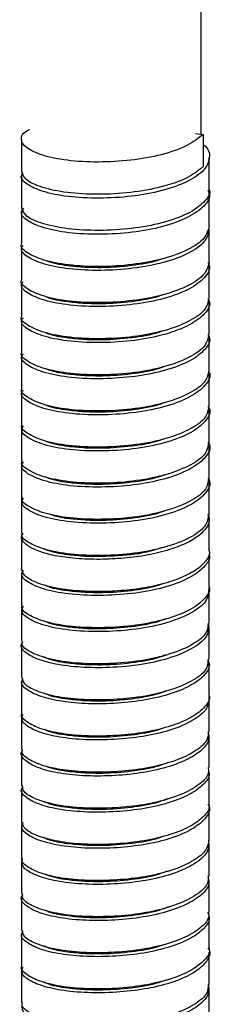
# Paper-space layout '_Dimétrica' of a CAD drawing. Header units: millimetres. Extents: x -251 to 109, y -1029 to -1.
# Tile 4 of 5: x -78 to -64, y -604 to -532. Entities that reach past the tile are written whole.
import ezdxf

# ---------------------------------------------------------------- set-up
doc = ezdxf.new("R2010")
doc.units = ezdxf.units.MM

psp = doc.layouts.new('_Dimétrica')

# ---------------------------------------------------------------- linework, layer by layer
at = {"color": 7, "linetype": 'Continuous', "lineweight": 25}
for p, q in [((-65.145, -540.214), (-65.145, -520.334)), ((-65.549, -540.163), (-64.988, -540.233)), ((-64.988, -540.233), (-64.988, -542.59)), ((-78.245, -540.597), (-78.245, -542.954)), ((-64.545, -544.275), (-64.545, -541.918)), ((-78.245, -543.235), (-78.245, -545.592)), ((-64.545, -546.917), (-64.545, -544.56)), ((-78.245, -545.875), (-78.245, -548.232)), ((-64.545, -549.554), (-64.545, -547.196)), ((-78.245, -548.518), (-78.245, -550.875)), ((-64.545, -552.193), (-64.545, -549.836)), ((-78.245, -551.156), (-78.245, -553.513)), ((-64.545, -554.836), (-64.545, -552.479)), ((-78.245, -553.794), (-78.245, -556.151)), ((-64.545, -557.476), (-64.545, -555.119)), ((-78.245, -556.436), (-78.245, -558.793)), ((-64.545, -560.112), (-64.545, -557.755)), ((-78.245, -559.077), (-78.245, -561.434)), ((-64.545, -562.754), (-64.545, -560.397)), ((-78.245, -561.715), (-78.245, -564.072)), ((-64.545, -565.396), (-64.545, -563.039)), ((-78.245, -564.354), (-78.245, -566.711)), ((-64.545, -568.033), (-64.545, -565.676)), ((-78.245, -566.997), (-78.245, -569.354)), ((-64.545, -570.672), (-64.545, -568.315)), ((-78.245, -569.636), (-78.245, -571.993)), ((-64.545, -573.314), (-64.545, -570.957)), ((-78.245, -572.274), (-78.245, -574.631)), ((-64.545, -575.956), (-64.545, -573.599)), ((-78.245, -574.915), (-78.245, -577.272)), ((-64.545, -578.592), (-64.545, -576.234)), ((-78.245, -577.556), (-78.245, -579.913)), ((-64.545, -581.232), (-64.545, -578.875)), ((-78.245, -580.194), (-78.245, -582.551)), ((-64.545, -583.875), (-64.545, -581.518)), ((-78.245, -582.833), (-78.245, -585.19)), ((-64.545, -586.514), (-64.545, -584.157)), ((-78.245, -585.475), (-78.245, -587.832)), ((-64.545, -589.151), (-64.545, -586.794)), ((-78.245, -588.115), (-78.245, -590.472)), ((-64.545, -591.793), (-64.545, -589.436)), ((-78.245, -590.753), (-78.245, -593.11)), ((-64.545, -594.435), (-64.545, -592.078)), ((-78.245, -593.393), (-78.245, -595.75)), ((-64.545, -597.071), (-64.545, -594.714)), ((-78.245, -596.035), (-78.245, -598.392)), ((-64.545, -599.711), (-64.545, -597.354)), ((-78.245, -598.674), (-78.245, -601.031)), ((-64.545, -602.353), (-64.545, -599.996)), ((-78.245, -601.312), (-78.245, -603.669)), ((-64.545, -604.994), (-64.545, -602.637))]:
    psp.add_line(p, q, dxfattribs=at)
for points, knots in [([(-64.988, -540.233), (-65.341, -540.516), (-66.057, -541.09), (-67.979, -541.756), (-70.255, -542.164), (-72.681, -542.297), (-74.953, -542.171), (-76.787, -541.786), (-77.998, -541.22), (-78.342, -540.592), (-78.171, -540.096), (-77.703, -539.895), (-77.645, -539.871)], [0, 0, 0, 0, 0.108272, 0.219953, 0.328251, 0.436496, 0.548178, 0.656503, 0.764721, 0.876403, 0.984754, 1, 1, 1, 1]), ([(-64.988, -540.964), (-64.977, -540.971), (-64.562, -541.261), (-64.457, -541.942), (-64.825, -542.866), (-66.059, -543.707), (-67.917, -544.383), (-70.2, -544.797), (-72.624, -544.936), (-74.899, -544.817), (-76.763, -544.437), (-77.928, -543.878), (-78.39, -543.388), (-78.176, -543.113), (-78.13, -543.055)], [0, 0, 0, 0, 0.002607, 0.101481, 0.197477, 0.293195, 0.392068, 0.488087, 0.583783, 0.682656, 0.778698, 0.874371, 0.973243, 1, 1, 1, 1]), ([(-64.988, -542.59), (-65.341, -542.873), (-66.057, -543.447), (-67.979, -544.113), (-70.255, -544.521), (-72.681, -544.654), (-74.955, -544.528), (-76.78, -544.142), (-78.012, -543.588), (-78.158, -543.166), (-78.23, -542.955)], [0, 0, 0, 0, 0.124119, 0.252148, 0.376298, 0.500387, 0.628415, 0.752595, 0.876654, 1, 1, 1, 1]), ([(-64.655, -544.314), (-64.612, -544.394), (-64.404, -544.782), (-64.86, -545.489), (-66.006, -546.327), (-67.87, -547.01), (-70.141, -547.431), (-72.566, -547.576), (-74.848, -547.463), (-76.723, -547.089), (-77.916, -546.533), (-78.39, -546.014), (-78.15, -545.71), (-78.08, -545.622)], [0, 0, 0, 0, 0.026721, 0.129308, 0.231313, 0.336818, 0.439429, 0.541411, 0.646915, 0.74955, 0.851509, 0.957012, 1, 1, 1, 1]), ([(-64.555, -544.273), (-64.552, -544.281), (-64.413, -544.596), (-64.901, -545.227), (-66.038, -546.063), (-67.922, -546.74), (-70.198, -547.154), (-72.622, -547.293), (-74.904, -547.174), (-76.743, -546.794), (-78.002, -546.236), (-78.162, -545.808), (-78.243, -545.591)], [0, 0, 0, 0, 0.002616, 0.11252, 0.222107, 0.335306, 0.445237, 0.554798, 0.667997, 0.777954, 0.88749, 1, 1, 1, 1]), ([(-64.548, -546.917), (-64.627, -547.227), (-64.784, -547.846), (-66.027, -548.684), (-67.864, -549.367), (-70.142, -549.788), (-72.566, -549.933), (-74.846, -549.82), (-76.731, -549.446), (-77.885, -548.89), (-78.381, -548.456), (-78.241, -548.236), (-78.239, -548.233)], [0, 0, 0, 0, 0.109526, 0.219039, 0.33231, 0.442474, 0.551962, 0.665232, 0.775422, 0.884886, 0.998154, 1, 1, 1, 1]), ([(-64.557, -547.198), (-64.628, -547.501), (-64.772, -548.114), (-65.991, -548.948), (-67.814, -549.636), (-70.085, -550.064), (-72.507, -550.215), (-74.797, -550.109), (-76.686, -549.74), (-77.889, -549.187), (-78.382, -548.69), (-78.173, -548.405), (-78.123, -548.337)], [0, 0, 0, 0, 0.1038841, 0.209937, 0.3197627, 0.4267339, 0.5327644, 0.6425879, 0.7495835, 0.8555918, 0.9654132, 1, 1, 1, 1]), ([(-64.556, -549.553), (-64.627, -549.857), (-64.771, -550.47), (-65.991, -551.305), (-67.814, -551.993), (-70.084, -552.421), (-72.508, -552.572), (-74.795, -552.466), (-76.692, -552.097), (-77.867, -551.544), (-78.374, -551.108), (-78.236, -550.883), (-78.231, -550.875)], [0, 0, 0, 0, 0.1073943, 0.216762, 0.3300205, 0.4403354, 0.54968, 0.6629363, 0.7732763, 0.8825981, 0.9958521, 1, 1, 1, 1]), ([(-64.647, -549.587), (-64.609, -549.654), (-64.395, -550.028), (-64.824, -550.726), (-65.931, -551.569), (-67.769, -552.262), (-70.025, -552.697), (-72.45, -552.854), (-74.745, -552.754), (-76.647, -552.392), (-77.869, -551.841), (-78.377, -551.342), (-78.172, -551.052), (-78.121, -550.979)], [0, 0, 0, 0, 0.022676, 0.126782, 0.22975, 0.336499, 0.440628, 0.543576, 0.650322, 0.754474, 0.857402, 0.964145, 1, 1, 1, 1]), ([(-73.605, -549.955), (-74.026, -549.922), (-75.078, -549.84), (-76.115, -549.639), (-76.465, -549.456), (-76.503, -549.437)], [0, 0, 0, 0, 0.373212, 0.931954, 1, 1, 1, 1]), ([(-67.964, -549.329), (-68.06, -549.366), (-68.685, -549.607), (-70.226, -549.85), (-72.087, -549.999), (-73.183, -549.967), (-73.605, -549.955)], [0, 0, 0, 0, 0.0642737, 0.4207067, 0.7768363, 1, 1, 1, 1]), ([(-64.565, -552.192), (-64.629, -552.489), (-64.759, -553.096), (-65.955, -553.926), (-67.763, -554.619), (-70.027, -555.054), (-72.45, -555.211), (-74.744, -555.111), (-76.653, -554.749), (-77.848, -554.198), (-78.367, -553.758), (-78.229, -553.527), (-78.221, -553.514)], [0, 0, 0, 0, 0.104836, 0.214039, 0.327252, 0.437686, 0.546868, 0.660078, 0.770537, 0.879696, 0.992904, 1, 1, 1, 1]), ([(-64.642, -552.223), (-64.607, -552.283), (-64.391, -552.651), (-64.807, -553.344), (-65.894, -554.189), (-67.719, -554.888), (-69.968, -555.33), (-72.391, -555.493), (-74.694, -555.4), (-76.608, -555.044), (-77.849, -554.496), (-78.373, -553.992), (-78.171, -553.697), (-78.118, -553.619)], [0, 0, 0, 0, 0.020518, 0.124717, 0.227521, 0.334206, 0.438427, 0.541211, 0.647893, 0.752137, 0.854903, 0.961581, 1, 1, 1, 1]), ([(-73.605, -552.594), (-74.026, -552.562), (-75.077, -552.479), (-76.11, -552.28), (-76.458, -552.1), (-76.492, -552.082)], [0, 0, 0, 0, 0.375672, 0.938081, 1, 1, 1, 1]), ([(-67.942, -551.961), (-68.045, -552.001), (-68.676, -552.244), (-70.225, -552.49), (-72.087, -552.639), (-73.183, -552.607), (-73.605, -552.594)], [0, 0, 0, 0, 0.068773, 0.423483, 0.777891, 1, 1, 1, 1]), ([(-73.605, -555.234), (-74.026, -555.201), (-75.077, -555.119), (-76.105, -554.922), (-76.45, -554.744), (-76.481, -554.728)], [0, 0, 0, 0, 0.378192, 0.9443735, 1, 1, 1, 1]), ([(-67.92, -554.593), (-68.03, -554.635), (-68.668, -554.882), (-70.225, -555.13), (-72.088, -555.279), (-73.183, -555.247), (-73.605, -555.234)], [0, 0, 0, 0, 0.073247, 0.426258, 0.778968, 1, 1, 1, 1]), ([(-64.575, -554.834), (-64.632, -555.123), (-64.749, -555.722), (-65.919, -556.547), (-67.712, -557.245), (-69.969, -557.687), (-72.391, -557.85), (-74.692, -557.757), (-76.613, -557.401), (-77.829, -556.853), (-78.359, -556.408), (-78.223, -556.172), (-78.211, -556.152)], [0, 0, 0, 0, 0.101928, 0.21101, 0.324211, 0.434797, 0.543858, 0.657055, 0.767665, 0.876706, 0.989899, 1, 1, 1, 1]), ([(-64.637, -554.859), (-64.605, -554.913), (-64.387, -555.275), (-64.79, -555.963), (-65.858, -556.81), (-67.669, -557.513), (-69.91, -557.963), (-72.333, -558.132), (-74.642, -558.045), (-76.568, -557.695), (-77.828, -557.15), (-78.368, -556.643), (-78.17, -556.342), (-78.115, -556.258)], [0, 0, 0, 0, 0.018236, 0.122525, 0.225173, 0.331792, 0.436103, 0.538733, 0.645347, 0.749681, 0.852293, 0.958903, 1, 1, 1, 1]), ([(-64.584, -557.474), (-64.633, -557.756), (-64.738, -558.347), (-65.883, -559.167), (-67.662, -559.87), (-69.912, -560.32), (-72.333, -560.489), (-74.64, -560.402), (-76.574, -560.052), (-77.808, -559.507), (-78.352, -559.06), (-78.218, -558.818), (-78.204, -558.794)], [0, 0, 0, 0, 0.09933, 0.208339, 0.321565, 0.432341, 0.541331, 0.654553, 0.765352, 0.874323, 0.98754, 1, 1, 1, 1]), ([(-64.609, -557.537), (-64.589, -557.57), (-64.382, -557.911), (-64.778, -558.581), (-65.82, -559.43), (-67.62, -560.139), (-69.853, -560.595), (-72.275, -560.77), (-74.59, -560.69), (-76.528, -560.346), (-77.806, -559.804), (-78.363, -559.294), (-78.169, -558.987), (-78.113, -558.898)], [0, 0, 0, 0, 0.011428, 0.116304, 0.219293, 0.326351, 0.431248, 0.53422, 0.641273, 0.746191, 0.849147, 0.956195, 1, 1, 1, 1]), ([(-73.605, -557.874), (-74.026, -557.841), (-75.076, -557.759), (-76.1, -557.563), (-76.442, -557.387), (-76.469, -557.373)], [0, 0, 0, 0, 0.3807815, 0.9508394, 1, 1, 1, 1]), ([(-67.898, -557.224), (-68.015, -557.27), (-68.66, -557.52), (-70.225, -557.77), (-72.088, -557.919), (-73.183, -557.887), (-73.605, -557.874)], [0, 0, 0, 0, 0.077664, 0.428992, 0.780022, 1, 1, 1, 1]), ([(-64.59, -560.109), (-64.633, -560.386), (-64.725, -560.971), (-65.848, -561.788), (-67.612, -562.496), (-69.854, -562.952), (-72.274, -563.127), (-74.588, -563.047), (-76.533, -562.703), (-77.787, -562.161), (-78.345, -561.71), (-78.212, -561.464), (-78.197, -561.435)], [0, 0, 0, 0, 0.097179, 0.206036, 0.319193, 0.430067, 0.538906, 0.652058, 0.762954, 0.871776, 0.984923, 1, 1, 1, 1]), ([(-64.638, -560.113), (-64.608, -560.16), (-64.38, -560.514), (-64.756, -561.199), (-65.786, -562.051), (-67.57, -562.764), (-69.795, -563.228), (-72.216, -563.409), (-74.537, -563.335), (-76.488, -562.997), (-77.784, -562.458), (-78.358, -561.944), (-78.168, -561.632), (-78.111, -561.537)], [0, 0, 0, 0, 0.015939, 0.120172, 0.222307, 0.32855, 0.432803, 0.534923, 0.64116, 0.745435, 0.84754, 0.953771, 1, 1, 1, 1]), ([(-73.605, -560.514), (-74.026, -560.481), (-75.076, -560.399), (-76.095, -560.205), (-76.434, -560.031), (-76.457, -560.019)], [0, 0, 0, 0, 0.383441, 0.95748, 1, 1, 1, 1]), ([(-67.876, -559.856), (-68, -559.904), (-68.651, -560.157), (-70.224, -560.41), (-72.088, -560.559), (-73.183, -560.526), (-73.605, -560.514)], [0, 0, 0, 0, 0.082036, 0.4317, 0.781066, 1, 1, 1, 1]), ([(-73.605, -563.154), (-74.026, -563.121), (-75.077, -563.039), (-76.107, -562.841), (-76.453, -562.662), (-76.485, -562.645)], [0, 0, 0, 0, 0.377185, 0.941857, 1, 1, 1, 1]), ([(-67.855, -562.488), (-67.985, -562.539), (-68.643, -562.795), (-70.224, -563.05), (-72.088, -563.199), (-73.183, -563.166), (-73.605, -563.154)], [0, 0, 0, 0, 0.086355, 0.434372, 0.782092, 1, 1, 1, 1]), ([(-64.598, -562.751), (-64.635, -563.019), (-64.715, -563.597), (-65.814, -564.408), (-67.562, -565.121), (-69.797, -565.585), (-72.216, -565.766), (-74.536, -565.692), (-76.493, -565.354), (-77.766, -564.815), (-78.337, -564.36), (-78.207, -564.108), (-78.189, -564.073)], [0, 0, 0, 0, 0.094378, 0.203115, 0.316225, 0.427217, 0.535938, 0.649041, 0.760055, 0.86876, 0.981858, 1, 1, 1, 1]), ([(-64.639, -562.737), (-64.61, -562.782), (-64.378, -563.133), (-64.74, -563.817), (-65.751, -564.671), (-67.52, -565.39), (-69.738, -565.86), (-72.157, -566.047), (-74.485, -565.98), (-76.447, -565.648), (-77.762, -565.112), (-78.354, -564.594), (-78.167, -564.275), (-78.108, -564.173)], [0, 0, 0, 0, 0.0150348, 0.1191603, 0.2209802, 0.3269541, 0.4310999, 0.5329054, 0.6388734, 0.7430393, 0.8448308, 0.9507927, 1, 1, 1, 1]), ([(-64.606, -565.393), (-64.637, -565.653), (-64.704, -566.223), (-65.779, -567.029), (-67.513, -567.746), (-69.74, -568.217), (-72.157, -568.404), (-74.483, -568.337), (-76.451, -568.005), (-77.744, -567.469), (-78.33, -567.011), (-78.202, -566.753), (-78.182, -566.712)], [0, 0, 0, 0, 0.091479, 0.200141, 0.313236, 0.42438, 0.533026, 0.646115, 0.75728, 0.865912, 0.978994, 1, 1, 1, 1]), ([(-64.641, -565.362), (-64.613, -565.403), (-64.375, -565.752), (-64.724, -566.435), (-65.716, -567.292), (-67.471, -568.015), (-69.681, -568.492), (-72.099, -568.686), (-74.432, -568.625), (-76.406, -568.299), (-77.739, -567.767), (-78.349, -567.243), (-78.167, -566.917), (-78.106, -566.809)], [0, 0, 0, 0, 0.014148, 0.118153, 0.219655, 0.325347, 0.429371, 0.53086, 0.636546, 0.740589, 0.842065, 0.947744, 1, 1, 1, 1]), ([(-73.605, -565.794), (-74.027, -565.761), (-75.079, -565.679), (-76.126, -565.474), (-76.482, -565.287), (-76.528, -565.263)], [0, 0, 0, 0, 0.367933, 0.918757, 1, 1, 1, 1]), ([(-67.833, -565.12), (-67.97, -565.174), (-68.635, -565.433), (-70.223, -565.69), (-72.088, -565.838), (-73.183, -565.806), (-73.605, -565.794)], [0, 0, 0, 0, 0.090634, 0.437022, 0.783115, 1, 1, 1, 1]), ([(-67.811, -567.752), (-67.956, -567.808), (-68.626, -568.071), (-70.223, -568.33), (-72.088, -568.478), (-73.183, -568.446), (-73.605, -568.434)], [0, 0, 0, 0, 0.0948702, 0.4396464, 0.784129, 1, 1, 1, 1]), ([(-64.653, -567.998), (-64.606, -568.114), (-64.464, -568.464), (-64.734, -569.046), (-65.411, -569.694), (-66.521, -570.285), (-67.974, -570.769), (-69.644, -571.104), (-71.422, -571.277), (-73.214, -571.312), (-74.896, -571.193), (-76.315, -570.934), (-77.407, -570.557), (-78.079, -570.115), (-78.333, -569.707), (-78.175, -569.464), (-78.123, -569.384)], [0, 0, 0, 0, 0.03782, 0.114689, 0.189424, 0.267081, 0.345727, 0.422613, 0.497342, 0.574986, 0.653634, 0.730536, 0.805259, 0.882891, 0.961541, 1, 1, 1, 1]), ([(-64.612, -568.03), (-64.637, -568.284), (-64.693, -568.847), (-65.745, -569.649), (-67.464, -570.372), (-69.683, -570.849), (-72.098, -571.043), (-74.43, -570.982), (-76.41, -570.656), (-77.722, -570.123), (-78.322, -569.662), (-78.198, -569.4), (-78.177, -569.355)], [0, 0, 0, 0, 0.089185, 0.197779, 0.310855, 0.422147, 0.530726, 0.643795, 0.755108, 0.863674, 0.976736, 1, 1, 1, 1]), ([(-73.605, -568.434), (-74.383, -568.375), (-75.417, -568.298), (-76.016, -568.059), (-76.164, -568)], [0, 0, 0, 0, 0.752128, 1, 1, 1, 1]), ([(-73.605, -571.073), (-74.027, -571.041), (-75.081, -570.959), (-76.154, -570.745), (-76.525, -570.547), (-76.59, -570.513)], [0, 0, 0, 0, 0.355476, 0.887653, 1, 1, 1, 1]), ([(-68.012, -570.432), (-68.282, -570.527), (-69.18, -570.845), (-71.23, -571.092), (-72.805, -571.08), (-73.605, -571.073)], [0, 0, 0, 0, 0.175128, 0.581006, 1, 1, 1, 1]), ([(-64.555, -570.672), (-64.552, -570.682), (-64.473, -570.927), (-64.752, -571.403), (-65.406, -572.051), (-66.522, -572.642), (-67.974, -573.126), (-69.644, -573.461), (-71.422, -573.634), (-73.214, -573.669), (-74.895, -573.55), (-76.318, -573.291), (-77.397, -572.914), (-78.111, -572.475), (-78.197, -572.153), (-78.24, -571.992)], [0, 0, 0, 0, 0.003505, 0.086598, 0.167384, 0.251328, 0.336341, 0.419452, 0.500232, 0.584162, 0.669177, 0.752306, 0.833079, 0.916995, 1, 1, 1, 1]), ([(-64.546, -570.959), (-64.546, -570.96), (-64.468, -571.196), (-64.777, -571.741), (-65.647, -572.533), (-67.374, -573.264), (-69.567, -573.755), (-71.981, -573.962), (-74.325, -573.914), (-76.322, -573.6), (-77.692, -573.075), (-78.341, -572.541), (-78.166, -572.201), (-78.103, -572.078)], [0, 0, 0, 0, 0.00023, 0.080887, 0.185749, 0.295005, 0.40286, 0.507711, 0.616959, 0.724833, 0.829673, 0.938913, 1, 1, 1, 1]), ([(-64.547, -573.314), (-64.546, -573.316), (-64.468, -573.552), (-64.777, -574.098), (-65.647, -574.89), (-67.374, -575.621), (-69.567, -576.112), (-71.981, -576.319), (-74.324, -576.271), (-76.326, -575.958), (-77.676, -575.431), (-78.307, -574.962), (-78.189, -574.688), (-78.164, -574.632)], [0, 0, 0, 0, 0.000475, 0.083849, 0.192244, 0.305181, 0.41667, 0.525053, 0.637982, 0.74949, 0.857862, 0.970782, 1, 1, 1, 1]), ([(-64.586, -573.381), (-64.592, -573.685), (-64.604, -574.298), (-65.64, -575.153), (-67.319, -575.889), (-69.512, -576.387), (-71.922, -576.599), (-74.272, -576.558), (-76.279, -576.251), (-77.668, -575.729), (-78.337, -575.188), (-78.166, -574.839), (-78.102, -574.708)], [0, 0, 0, 0, 0.100224, 0.202355, 0.30878, 0.413999, 0.51612, 0.622537, 0.727773, 0.829886, 0.936294, 1, 1, 1, 1]), ([(-73.605, -573.713), (-74.027, -573.681), (-75.079, -573.599), (-76.13, -573.392), (-76.489, -573.204), (-76.538, -573.178)], [0, 0, 0, 0, 0.365917, 0.913716, 1, 1, 1, 1]), ([(-67.863, -573.051), (-67.991, -573.1), (-68.646, -573.355), (-70.224, -573.61), (-72.088, -573.758), (-73.183, -573.726), (-73.605, -573.713)], [0, 0, 0, 0, 0.08464, 0.43331, 0.781684, 1, 1, 1, 1]), ([(-67.746, -575.647), (-67.911, -575.712), (-68.601, -575.984), (-70.221, -576.251), (-72.088, -576.398), (-73.183, -576.366), (-73.605, -576.353)], [0, 0, 0, 0, 0.107282, 0.447326, 0.78708, 1, 1, 1, 1]), ([(-64.593, -576.01), (-64.593, -576.31), (-64.593, -576.92), (-65.607, -577.773), (-67.271, -578.513), (-69.455, -579.018), (-71.772, -579.229), (-73.959, -579.21), (-75.807, -578.982), (-77.244, -578.566), (-78.081, -578.048), (-78.376, -577.616), (-78.182, -577.386), (-78.149, -577.348)], [0, 0, 0, 0, 0.0987584, 0.2006396, 0.3068077, 0.4119294, 0.5138024, 0.6081981, 0.7023621, 0.7927883, 0.8860608, 0.980865, 1, 1, 1, 1]), ([(-64.629, -575.952), (-64.639, -576.183), (-64.662, -576.723), (-65.647, -577.51), (-67.317, -578.246), (-69.512, -578.744), (-71.922, -578.956), (-74.27, -578.915), (-76.284, -578.608), (-77.652, -578.085), (-78.298, -577.613), (-78.185, -577.334), (-78.16, -577.273)], [0, 0, 0, 0, 0.081002, 0.189382, 0.30232, 0.413977, 0.522348, 0.635276, 0.746952, 0.855313, 0.968232, 1, 1, 1, 1]), ([(-73.605, -576.353), (-74.028, -576.321), (-75.082, -576.239), (-76.171, -576.019), (-76.552, -575.814), (-76.629, -575.773)], [0, 0, 0, 0, 0.347963, 0.86889, 1, 1, 1, 1]), ([(-73.605, -578.993), (-74.028, -578.96), (-75.083, -578.879), (-76.178, -578.657), (-76.562, -578.449), (-76.642, -578.406)], [0, 0, 0, 0, 0.345399, 0.862491, 1, 1, 1, 1]), ([(-67.724, -578.279), (-67.896, -578.347), (-68.593, -578.622), (-70.221, -578.891), (-72.088, -579.038), (-73.183, -579.005), (-73.605, -578.993)], [0, 0, 0, 0, 0.1113266, 0.4498282, 0.7880417, 1, 1, 1, 1]), ([(-64.655, -578.606), (-64.61, -578.701), (-64.434, -579.072), (-64.803, -579.721), (-65.729, -580.477), (-67.248, -581.13), (-69.151, -581.597), (-71.26, -581.837), (-73.39, -581.876), (-75.332, -581.705), (-76.896, -581.336), (-77.911, -580.838), (-78.346, -580.367), (-78.175, -580.081), (-78.12, -579.989)], [0, 0, 0, 0, 0.031653, 0.123566, 0.214005, 0.30807, 0.401431, 0.491263, 0.584384, 0.678559, 0.769299, 0.860853, 0.955176, 1, 1, 1, 1]), ([(-64.633, -578.588), (-64.638, -578.813), (-64.651, -579.347), (-65.614, -580.13), (-67.269, -580.87), (-69.455, -581.375), (-71.773, -581.586), (-73.957, -581.567), (-75.813, -581.339), (-77.224, -580.923), (-78.109, -580.432), (-78.171, -580.076), (-78.2, -579.911)], [0, 0, 0, 0, 0.078773, 0.187, 0.29978, 0.411449, 0.519667, 0.619942, 0.719971, 0.816029, 0.915111, 1, 1, 1, 1]), ([(-64.552, -581.232), (-64.55, -581.238), (-64.439, -581.519), (-64.824, -582.078), (-65.724, -582.834), (-67.249, -583.487), (-69.15, -583.954), (-71.26, -584.194), (-73.39, -584.233), (-75.331, -584.062), (-76.901, -583.693), (-77.892, -583.195), (-78.328, -582.793), (-78.222, -582.575), (-78.21, -582.552)], [0, 0, 0, 0, 0.001893, 0.100023, 0.196579, 0.297006, 0.396681, 0.492588, 0.592008, 0.692552, 0.789429, 0.887175, 0.987877, 1, 1, 1, 1]), ([(-64.572, -581.315), (-64.579, -581.591), (-64.592, -582.142), (-65.42, -582.915), (-66.776, -583.604), (-68.595, -584.129), (-70.664, -584.431), (-72.807, -584.526), (-74.827, -584.412), (-76.509, -584.096), (-77.69, -583.623), (-78.308, -583.106), (-78.19, -582.754), (-78.137, -582.596)], [0, 0, 0, 0, 0.090913, 0.181023, 0.274737, 0.369034, 0.459646, 0.551951, 0.646578, 0.738926, 0.829507, 0.923786, 1, 1, 1, 1]), ([(-73.605, -581.633), (-74.027, -581.6), (-75.082, -581.519), (-76.166, -581.301), (-76.543, -581.098), (-76.616, -581.059)], [0, 0, 0, 0, 0.350382, 0.87493, 1, 1, 1, 1]), ([(-67.702, -580.911), (-67.882, -580.982), (-68.585, -581.259), (-70.221, -581.531), (-72.088, -581.677), (-73.183, -581.645), (-73.605, -581.633)], [0, 0, 0, 0, 0.115343, 0.45232, 0.789011, 1, 1, 1, 1]), ([(-67.707, -583.552), (-67.885, -583.623), (-68.586, -583.9), (-70.221, -584.171), (-72.088, -584.317), (-73.183, -584.285), (-73.605, -584.273)], [0, 0, 0, 0, 0.114472, 0.451776, 0.788792, 1, 1, 1, 1]), ([(-64.638, -583.873), (-64.598, -584.1), (-64.508, -584.601), (-65.143, -585.345), (-66.343, -586.066), (-68.059, -586.644), (-70.077, -587.011), (-72.218, -587.159), (-74.295, -587.105), (-76.081, -586.843), (-77.435, -586.403), (-78.163, -585.873), (-78.381, -585.45), (-78.165, -585.237), (-78.14, -585.213)], [0, 0, 0, 0, 0.073489, 0.162654, 0.254206, 0.347592, 0.438281, 0.528075, 0.621299, 0.713523, 0.802456, 0.894858, 0.988001, 1, 1, 1, 1]), ([(-64.61, -583.872), (-64.619, -584.081), (-64.641, -584.563), (-65.426, -585.271), (-66.774, -585.961), (-68.595, -586.486), (-70.664, -586.788), (-72.808, -586.883), (-74.826, -586.769), (-76.513, -586.453), (-77.677, -585.98), (-78.256, -585.54), (-78.185, -585.268), (-78.165, -585.19)], [0, 0, 0, 0, 0.073092, 0.169014, 0.268774, 0.369153, 0.465611, 0.56387, 0.664601, 0.762907, 0.85933, 0.959692, 1, 1, 1, 1]), ([(-73.605, -584.273), (-74.027, -584.24), (-75.08, -584.158), (-76.136, -583.95), (-76.498, -583.759), (-76.55, -583.731)], [0, 0, 0, 0, 0.363351, 0.907314, 1, 1, 1, 1]), ([(-73.605, -586.913), (-74.026, -586.88), (-75.076, -586.797), (-76.1, -586.602), (-76.442, -586.426), (-76.47, -586.412)], [0, 0, 0, 0, 0.38063, 0.950461, 1, 1, 1, 1]), ([(-67.543, -586.131), (-67.772, -586.223), (-68.523, -586.524), (-70.218, -586.812), (-72.089, -586.957), (-73.183, -586.925), (-73.605, -586.913)], [0, 0, 0, 0, 0.1438916, 0.4699929, 0.7958166, 1, 1, 1, 1]), ([(-64.597, -586.797), (-64.581, -586.85), (-64.48, -587.177), (-64.932, -587.772), (-65.945, -588.516), (-67.547, -589.143), (-69.497, -589.573), (-71.622, -589.777), (-73.737, -589.782), (-75.624, -589.576), (-77.112, -589.177), (-78.02, -588.667), (-78.366, -588.222), (-78.179, -587.972), (-78.137, -587.915)], [0, 0, 0, 0, 0.0179, 0.1119, 0.206008, 0.303299, 0.399064, 0.491857, 0.588474, 0.685375, 0.778412, 0.873691, 0.971052, 1, 1, 1, 1]), ([(-64.63, -586.513), (-64.611, -586.644), (-64.555, -587.05), (-65.153, -587.702), (-66.34, -588.423), (-68.06, -589.001), (-70.077, -589.368), (-72.218, -589.516), (-74.293, -589.462), (-76.088, -589.2), (-77.41, -588.76), (-78.169, -588.288), (-78.17, -587.962), (-78.171, -587.83)], [0, 0, 0, 0, 0.045999, 0.142185, 0.240945, 0.341685, 0.439514, 0.536379, 0.636943, 0.73643, 0.832365, 0.932043, 1, 1, 1, 1]), ([(-64.641, -589.162), (-64.606, -589.227), (-64.421, -589.567), (-64.74, -590.194), (-65.595, -590.958), (-67.06, -591.626), (-68.93, -592.116), (-71.025, -592.38), (-73.162, -592.442), (-75.137, -592.293), (-76.748, -591.944), (-77.831, -591.455), (-78.335, -590.961), (-78.176, -590.643), (-78.114, -590.52)], [0, 0, 0, 0, 0.021756, 0.113698, 0.203371, 0.296777, 0.389984, 0.479485, 0.571769, 0.665598, 0.756427, 0.846988, 0.940771, 1, 1, 1, 1]), ([(-64.597, -589.152), (-64.581, -589.205), (-64.48, -589.534), (-64.931, -590.129), (-65.945, -590.873), (-67.547, -591.5), (-69.497, -591.93), (-71.623, -592.134), (-73.736, -592.139), (-75.629, -591.933), (-77.096, -591.534), (-78.067, -591.032), (-78.176, -590.656), (-78.23, -590.471)], [0, 0, 0, 0, 0.018784, 0.116033, 0.213394, 0.314049, 0.413125, 0.509125, 0.609082, 0.709333, 0.805586, 0.904159, 1, 1, 1, 1]), ([(-73.605, -589.552), (-74.028, -589.52), (-75.082, -589.438), (-76.168, -589.22), (-76.547, -589.016), (-76.621, -588.976)], [0, 0, 0, 0, 0.349345, 0.872339, 1, 1, 1, 1]), ([(-67.586, -588.787), (-67.802, -588.873), (-68.54, -589.168), (-70.219, -589.452), (-72.088, -589.597), (-73.183, -589.565), (-73.605, -589.552)], [0, 0, 0, 0, 0.136339, 0.465316, 0.794013, 1, 1, 1, 1]), ([(-67.826, -591.516), (-67.966, -591.571), (-68.632, -591.831), (-70.223, -592.089), (-72.088, -592.237), (-73.183, -592.205), (-73.605, -592.192)], [0, 0, 0, 0, 0.091893, 0.437799, 0.78341, 1, 1, 1, 1]), ([(-64.573, -591.791), (-64.614, -592.046), (-64.7, -592.574), (-65.614, -593.315), (-67.055, -593.983), (-68.931, -594.473), (-71.025, -594.737), (-73.163, -594.799), (-75.136, -594.65), (-76.753, -594.301), (-77.814, -593.812), (-78.301, -593.395), (-78.204, -593.155), (-78.186, -593.111)], [0, 0, 0, 0, 0.08953, 0.185729, 0.285933, 0.385924, 0.481939, 0.580939, 0.681597, 0.779037, 0.876189, 0.976798, 1, 1, 1, 1]), ([(-64.598, -591.826), (-64.583, -592.089), (-64.552, -592.626), (-65.305, -593.392), (-66.601, -594.095), (-68.382, -594.641), (-70.432, -594.969), (-72.576, -595.085), (-74.621, -594.994), (-76.347, -594.699), (-77.588, -594.238), (-78.282, -593.715), (-78.201, -593.348), (-78.163, -593.176)], [0, 0, 0, 0, 0.086038, 0.17596, 0.269149, 0.363424, 0.454281, 0.545892, 0.640302, 0.73293, 0.823045, 0.916917, 1, 1, 1, 1]), ([(-73.605, -592.192), (-74.027, -592.16), (-75.081, -592.078), (-76.157, -591.863), (-76.53, -591.664), (-76.596, -591.628)], [0, 0, 0, 0, 0.354153, 0.88436, 1, 1, 1, 1]), ([(-73.605, -594.832), (-74.026, -594.799), (-75.078, -594.717), (-76.119, -594.515), (-76.472, -594.331), (-76.513, -594.31)], [0, 0, 0, 0, 0.371131, 0.92674, 1, 1, 1, 1]), ([(-67.636, -594.085), (-67.836, -594.165), (-68.559, -594.452), (-70.219, -594.731), (-72.088, -594.877), (-73.183, -594.845), (-73.605, -594.832)], [0, 0, 0, 0, 0.127493, 0.459842, 0.791909, 1, 1, 1, 1]), ([(-64.656, -594.432), (-64.606, -594.628), (-64.486, -595.098), (-65.047, -595.821), (-66.183, -596.552), (-67.855, -597.15), (-69.848, -597.542), (-71.985, -597.712), (-74.078, -597.681), (-75.905, -597.441), (-77.314, -597.016), (-78.112, -596.494), (-78.379, -596.067), (-78.179, -595.844), (-78.15, -595.812)], [0, 0, 0, 0, 0.064065, 0.154086, 0.245738, 0.339724, 0.431477, 0.521425, 0.615055, 0.708182, 0.797695, 0.890312, 0.984176, 1, 1, 1, 1]), ([(-64.624, -594.433), (-64.619, -594.611), (-64.606, -595.063), (-65.313, -595.749), (-66.599, -596.452), (-68.382, -596.998), (-70.432, -597.326), (-72.577, -597.442), (-74.62, -597.351), (-76.35, -597.056), (-77.578, -596.595), (-78.224, -596.142), (-78.177, -595.848), (-78.161, -595.749)], [0, 0, 0, 0, 0.062407, 0.15833, 0.25774, 0.358307, 0.455228, 0.552953, 0.653665, 0.752476, 0.848605, 0.948743, 1, 1, 1, 1]), ([(-64.662, -597.082), (-64.612, -597.195), (-64.442, -597.584), (-64.841, -598.247), (-65.805, -598.999), (-67.352, -599.642), (-69.273, -600.097), (-71.388, -600.324), (-73.513, -600.351), (-75.436, -600.167), (-76.974, -599.788), (-77.951, -599.285), (-78.354, -598.824), (-78.177, -598.552), (-78.125, -598.473)], [0, 0, 0, 0, 0.037562, 0.129246, 0.219967, 0.314175, 0.407402, 0.497279, 0.590643, 0.684787, 0.775336, 0.867227, 0.961624, 1, 1, 1, 1]), ([(-64.623, -597.072), (-64.602, -597.173), (-64.524, -597.548), (-65.06, -598.178), (-66.18, -598.909), (-67.856, -599.507), (-69.848, -599.899), (-71.985, -600.069), (-74.077, -600.038), (-75.911, -599.798), (-77.292, -599.373), (-78.131, -598.889), (-78.17, -598.543), (-78.188, -598.39)], [0, 0, 0, 0, 0.0354289, 0.1319281, 0.2301749, 0.3309245, 0.4292801, 0.5257, 0.626068, 0.7258955, 0.8218497, 0.9211318, 1, 1, 1, 1]), ([(-73.605, -597.472), (-74.027, -597.439), (-75.08, -597.358), (-76.145, -597.147), (-76.511, -596.952), (-76.57, -596.921)], [0, 0, 0, 0, 0.359332, 0.897279, 1, 1, 1, 1]), ([(-67.506, -596.677), (-67.748, -596.774), (-68.509, -597.08), (-70.217, -597.372), (-72.089, -597.516), (-73.183, -597.484), (-73.605, -597.472)], [0, 0, 0, 0, 0.150114, 0.473847, 0.797304, 1, 1, 1, 1]), ([(-64.57, -599.712), (-64.562, -599.734), (-64.453, -600.032), (-64.859, -600.604), (-65.8, -601.356), (-67.353, -601.999), (-69.272, -602.454), (-71.388, -602.681), (-73.513, -602.708), (-75.435, -602.524), (-76.979, -602.145), (-77.931, -601.642), (-78.342, -601.248), (-78.233, -601.043), (-78.227, -601.031)], [0, 0, 0, 0, 0.0078744, 0.1057076, 0.2025131, 0.3030381, 0.4025176, 0.4984221, 0.5980479, 0.6985057, 0.7951273, 0.8931802, 0.9939079, 1, 1, 1, 1]), ([(-64.64, -599.68), (-64.61, -599.728), (-64.411, -600.05), (-64.682, -600.666), (-65.468, -601.437), (-66.878, -602.12), (-68.711, -602.633), (-70.792, -602.921), (-72.933, -603.004), (-74.938, -602.878), (-76.595, -602.55), (-77.743, -602.071), (-78.321, -601.559), (-78.184, -601.215), (-78.125, -601.066)], [0, 0, 0, 0, 0.0159242, 0.1076913, 0.196578, 0.2891207, 0.3819653, 0.4711122, 0.5623616, 0.6556353, 0.7464012, 0.8359004, 0.9289364, 1, 1, 1, 1]), ([(-73.605, -600.112), (-74.028, -600.079), (-75.082, -599.998), (-76.168, -599.779), (-76.547, -599.575), (-76.622, -599.535)], [0, 0, 0, 0, 0.349227, 0.872044, 1, 1, 1, 1]), ([(-67.951, -599.482), (-68.051, -599.52), (-68.68, -599.763), (-70.226, -600.007), (-72.087, -600.157), (-73.183, -600.124), (-73.605, -600.112)], [0, 0, 0, 0, 0.066884, 0.422317, 0.777448, 1, 1, 1, 1]), ([(-73.605, -602.752), (-74.027, -602.719), (-75.08, -602.637), (-76.144, -602.427), (-76.51, -602.232), (-76.568, -602.202)], [0, 0, 0, 0, 0.359691, 0.898174, 1, 1, 1, 1]), ([(-67.748, -602.047), (-67.913, -602.111), (-68.602, -602.383), (-70.221, -602.649), (-72.088, -602.796), (-73.183, -602.764), (-73.605, -602.752)], [0, 0, 0, 0, 0.106805, 0.447029, 0.786964, 1, 1, 1, 1]), ([(-64.625, -602.346), (-64.591, -602.591), (-64.519, -603.111), (-65.198, -603.87), (-66.433, -604.584), (-68.172, -605.151), (-70.202, -605.504), (-72.345, -605.641), (-74.41, -605.574), (-76.18, -605.3), (-77.479, -604.853), (-78.249, -604.325), (-78.211, -603.946), (-78.192, -603.76)], [0, 0, 0, 0, 0.080471, 0.170473, 0.263238, 0.357588, 0.448949, 0.539975, 0.634265, 0.727272, 0.817192, 0.910754, 1, 1, 1, 1]), ([(-64.599, -602.351), (-64.618, -602.576), (-64.661, -603.074), (-65.49, -603.794), (-66.872, -604.477), (-68.713, -604.99), (-70.791, -605.278), (-72.933, -605.361), (-74.937, -605.235), (-76.599, -604.907), (-77.728, -604.428), (-78.272, -603.996), (-78.191, -603.736), (-78.17, -603.669)], [0, 0, 0, 0, 0.078918, 0.1749, 0.27483, 0.375086, 0.471349, 0.569883, 0.670603, 0.768614, 0.865258, 0.96572, 1, 1, 1, 1])]:
    psp.add_open_spline(points, degree=3, knots=knots, dxfattribs=at)

doc.saveas('drawing.dxf')
